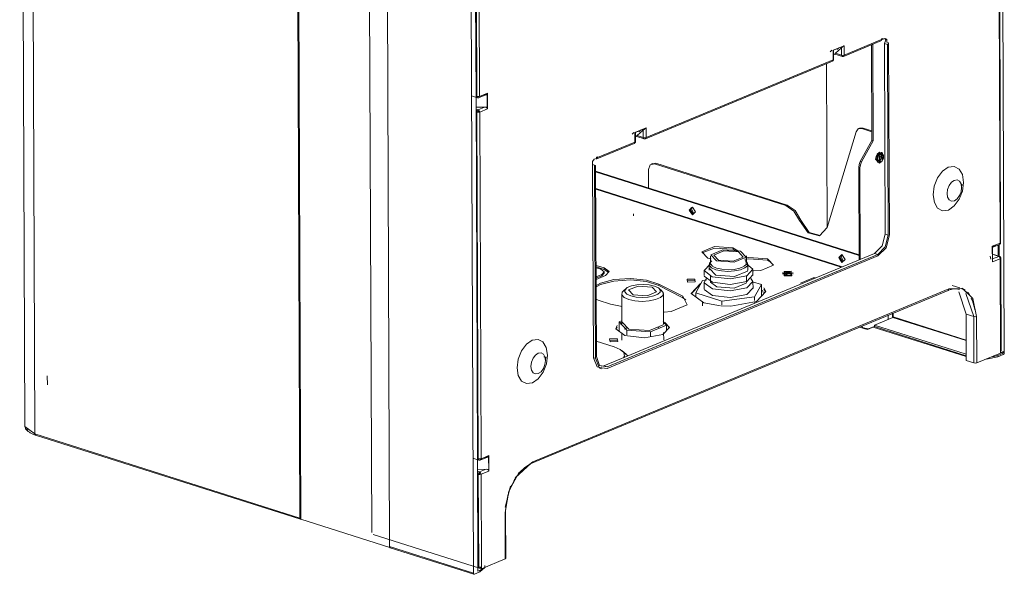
# Model space of a CAD drawing. Header units: millimetres. Extents: x 37142 to 74566, y 2709 to 34045.
# Tile 16 of 58: x 39172 to 39665, y 12443 to 12721. Entities that reach past the tile are written whole.
import ezdxf

# ---------------------------------------------------------------- set-up
doc = ezdxf.new("R2010")
doc.units = ezdxf.units.MM
doc.layers.add('G-XREF-____-OTLN', color=8, linetype='Continuous', lineweight=9)
doc.layers.add('M-EQPM-____-OTLN', color=50, linetype='Continuous', lineweight=20)

# ---------------------------------------------------------------- blocks, each defined once
blk = doc.blocks.new('City Class FR - City Class F_iam-V17-3D Вент Left')
at = {"layer": 'G-XREF-____-OTLN'}
for p, q in [((39662.4, 13202.31), (39664.99, 12554.32)), ((39171.62, 13168.13), (39174.21, 12517.62)), ((39176.69, 13164.06), (39179.28, 12513.55)), ((39311.97, 12471.38), (39309.37, 13121.89)), ((39312.5, 12470.85), (39309.9, 13122.85)), ((39345.47, 13110.51), (39348.05, 12464.1)), ((39356.95, 12457.08), (39354.35, 13107.59)), ((39398.93, 12443.74), (39396.33, 13094.25)), ((39400.29, 12682.82), (39399.57, 12864.31)), ((39400.67, 12682.75), (39399.97, 12856.56)), ((39401.38, 12856.59), (39402.08, 12682.79)), ((39663.16, 12609.33), (39662.47, 12783.49)), ((39662.91, 12609.27), (39662.22, 12783.07)), ((39584.4, 12702.8), (39603.13, 12710.59)), ((39584.77, 12703.49), (39603.5, 12711.27)), ((39603.23, 12710.64), (39603.49, 12711.09)), ((39603.5, 12711.65), (39604.03, 12711.87)), ((39604.27, 12711.85), (39603.5, 12711.53)), ((39603.5, 12711.27), (39603.5, 12711.65)), ((39604.03, 12711.87), (39604.03, 12711.31)), ((39604.03, 12711.31), (39605.16, 12711.77)), ((39605.28, 12613.74), (39604.9, 12709.29)), ((39604.9, 12709.29), (39606.47, 12708.79)), ((39607.02, 12709.66), (39606.05, 12709.97)), ((39607.02, 12709.66), (39607.41, 12613.47)), ((39578.56, 12705.94), (39577.73, 12705.17)), ((39579.19, 12705.91), (39584.75, 12708.22)), ((39579.21, 12701.18), (39579.19, 12705.91)), ((39579.37, 12705.89), (39584.48, 12708.01)), ((39579.46, 12701.42), (39579.44, 12705.83)), ((39580.36, 12704.4), (39580.05, 12704.06)), ((39583.34, 12707.18), (39580.36, 12704.4)), ((39583.36, 12703.45), (39580.36, 12704.4)), ((39582.05, 12707.1), (39581.15, 12706.27)), ((39583.34, 12707.18), (39583.36, 12703.45)), ((39584.75, 12708.22), (39584.77, 12703.49)), ((39598.64, 12660.76), (39598.45, 12708.66)), ((39599.04, 12708.9), (39599.24, 12660.57)), ((39606.47, 12708.79), (39606.85, 12613.24)), ((39485.13, 12661.54), (39578.84, 12700.49)), ((39485.49, 12662.23), (39579.21, 12701.18)), ((39580.21, 12704), (39579.2, 12703.58)), ((39579.2, 12703.55), (39580.14, 12703.94)), ((39580.1, 12703.93), (39579.2, 12703.56)), ((39579.21, 12701.18), (39579.46, 12701.42)), ((39580.06, 12703.94), (39583.84, 12702.73)), ((39580.06, 12703.94), (39580.1, 12703.93)), ((39580.14, 12703.94), (39580.1, 12703.93)), ((39575.9, 12699.3), (39576.23, 12617.03)), ((39397.97, 12683.04), (39401.03, 12682.07)), ((39401.02, 12501.19), (39400.29, 12682.68)), ((39401.6, 12682.06), (39405.27, 12683.58)), ((39402.08, 12682.79), (39406.02, 12684.43)), ((39403.95, 12683.18), (39404.55, 12683.43)), ((39404.76, 12683.54), (39405.37, 12683.6)), ((39405.88, 12684.09), (39405.91, 12676.89)), ((39406.02, 12684.43), (39406.05, 12676.6)), ((39404.58, 12677.47), (39400.31, 12677.36)), ((39401.36, 12676.13), (39400.32, 12676.46)), ((39401.39, 12501.12), (39400.7, 12674.93)), ((39404.58, 12677.47), (39401.36, 12676.13)), ((39406.05, 12676.6), (39402.11, 12674.96)), ((39402.11, 12674.96), (39402.8, 12501.16)), ((39479.91, 12664.65), (39485.47, 12666.96)), ((39480.09, 12664.62), (39485.21, 12666.75)), ((39484.07, 12665.91), (39481.08, 12663.14)), ((39481.87, 12665), (39482.77, 12665.84)), ((39484.07, 12665.91), (39484.08, 12662.19)), ((39485.47, 12666.96), (39485.49, 12662.23)), ((39576.21, 12617.03), (39590.7, 12665.06)), ((39592.67, 12666.91), (39592.01, 12666.63)), ((39594.19, 12666.94), (39592.45, 12666.8)), ((39593.53, 12666.66), (39594.19, 12666.94)), ((39598.62, 12665.05), (39593.53, 12666.66)), ((39594.19, 12666.94), (39598.62, 12665.53)), ((39461.2, 12652.13), (39479.93, 12659.91)), ((39479.28, 12664.68), (39478.46, 12663.91)), ((39479.93, 12659.91), (39479.72, 12659.33)), ((39479.93, 12659.91), (39479.91, 12664.65)), ((39479.92, 12662.32), (39480.93, 12662.74)), ((39479.92, 12662.29), (39480.86, 12662.68)), ((39480.82, 12662.67), (39479.92, 12662.3)), ((39479.93, 12659.91), (39480.18, 12660.16)), ((39480.18, 12660.16), (39480.17, 12664.57)), ((39481.08, 12663.14), (39480.77, 12662.79)), ((39480.78, 12662.67), (39484.56, 12661.47)), ((39480.78, 12662.67), (39480.82, 12662.67)), ((39480.86, 12662.68), (39480.82, 12662.67)), ((39484.08, 12662.19), (39481.08, 12663.14)), ((39592.83, 12650.1), (39598.64, 12660.76)), ((39599.24, 12660.57), (39593.43, 12649.91)), ((39599.24, 12660.57), (39598.64, 12660.76)), ((39460.84, 12651.44), (39479.57, 12659.23)), ((39479.55, 12659.22), (39479.53, 12659.22)), ((39459.55, 12651.26), (39460.67, 12651.72)), ((39460.84, 12651.44), (39460.46, 12651.44)), ((39460.67, 12652.28), (39461.2, 12652.5)), ((39460.67, 12651.72), (39460.67, 12652.28)), ((39461.19, 12651.95), (39460.93, 12651.5)), ((39461.2, 12652.5), (39461.2, 12652.13)), ((39593.43, 12649.91), (39592.83, 12650.1)), ((39601.27, 12652.71), (39601.04, 12651.6)), ((39602.37, 12654.87), (39601.08, 12653.65)), ((39601.72, 12652.08), (39601.66, 12651.56)), ((39602.43, 12652.9), (39601.79, 12654.01)), ((39602.05, 12649.63), (39602.97, 12650.51)), ((39602.27, 12650.37), (39602.27, 12650.37)), ((39602.44, 12649.29), (39602.43, 12652.9)), ((39603.07, 12652.69), (39602.43, 12652.9)), ((39603.18, 12651.1), (39603.18, 12652.54)), ((39603.77, 12653.09), (39603.23, 12654.77)), ((39603.36, 12651.21), (39603.77, 12653.09)), ((39603.71, 12652.41), (39603.65, 12651.89)), ((39603.78, 12650.83), (39604.27, 12652.72)), ((39604.37, 12652.9), (39603.79, 12650.69)), ((39604.19, 12653.6), (39603.95, 12653.98)), ((39459.08, 12551.79), (39458.7, 12648.67)), ((39458.7, 12648.67), (39459.67, 12648.36)), ((39460.06, 12551.48), (39459.67, 12648.36)), ((39460.58, 12552.45), (39460.2, 12648)), ((39460.21, 12645.31), (39592.24, 12603.35)), ((39486.66, 12646.21), (39486.7, 12636.89)), ((39488.79, 12649.23), (39488.13, 12648.95)), ((39490.31, 12649.26), (39488.19, 12648.84)), ((39489.65, 12648.98), (39490.31, 12649.26)), ((39555.54, 12628.04), (39489.65, 12648.98)), ((39556.2, 12628.32), (39490.31, 12649.26)), ((39592.06, 12647.15), (39592.66, 12646.96)), ((39592.06, 12647.15), (39592.25, 12600.86)), ((39592.84, 12601.11), (39592.66, 12646.96)), ((39603.28, 12649.97), (39602.4, 12649.29)), ((39602.56, 12649.63), (39602.98, 12649.79)), ((39460.22, 12644.92), (39592.24, 12602.96)), ((39583.69, 12597.31), (39460.25, 12636.54)), ((39583.31, 12597.15), (39460.25, 12636.26)), ((39643.52, 12636.85), (39643.76, 12638.86)), ((39507.63, 12626.06), (39508.27, 12627.12)), ((39507.63, 12626.06), (39509.04, 12623.67)), ((39507.63, 12626.06), (39509.1, 12623.64)), ((39508.82, 12627.26), (39508.29, 12626.33)), ((39509.49, 12624.05), (39508.29, 12626.33)), ((39555.54, 12628.04), (39556.2, 12628.32)), ((39479.12, 12623.86), (39479.12, 12622.93)), ((39562.34, 12620.53), (39563, 12620.8)), ((39606.85, 12613.24), (39605.28, 12613.74)), ((39529.04, 12606.87), (39531.54, 12605.33)), ((39529.64, 12606.22), (39529.04, 12606.41)), ((39530.41, 12605.41), (39529.04, 12606.13)), ((39658.97, 12607.63), (39662.91, 12609.27)), ((39658.97, 12607.25), (39660.73, 12607.98)), ((39659, 12599.81), (39658.97, 12607.63)), ((39658.98, 12607.1), (39662.54, 12608.58)), ((39659.05, 12600.15), (39659.02, 12607.39)), ((39659.05, 12600.17), (39659.02, 12607.37)), ((39661.87, 12603.2), (39661.85, 12608.38)), ((39662.48, 12602.37), (39662.45, 12608.59)), ((39662.69, 12608.68), (39662.91, 12609.27)), ((39662.91, 12609.27), (39663.16, 12609.35)), ((39464.33, 12547.7), (39600.01, 12604.09)), ((39601.59, 12603.59), (39465.91, 12547.2)), ((39601.59, 12602.81), (39465.91, 12546.42)), ((39518.11, 12601.33), (39516.46, 12601.64)), ((39517.76, 12602.73), (39517.78, 12599.15)), ((39535.78, 12599.22), (39535.76, 12602.8)), ((39582.59, 12602.23), (39583.23, 12603.3)), ((39582.59, 12602.23), (39584, 12599.84)), ((39582.59, 12602.23), (39584.07, 12599.82)), ((39583.79, 12603.44), (39583.26, 12602.51)), ((39584.46, 12600.23), (39583.26, 12602.51)), ((39601.59, 12603.59), (39600.01, 12604.09)), ((39657.94, 12602.71), (39658.18, 12601.27)), ((39662.49, 12602.63), (39658.99, 12603.75)), ((39658.99, 12603.63), (39662.19, 12602.61)), ((39662.19, 12602.61), (39659, 12601.29)), ((39662.94, 12601.44), (39659, 12599.81)), ((39659.02, 12600.81), (39659.05, 12600.17)), ((39662.94, 12601.44), (39663.17, 12601.89)), ((39663.13, 12555.06), (39662.94, 12601.44)), ((39663.38, 12555.3), (39663.19, 12601.86)), ((39460.4, 12598.1), (39464.48, 12596.81)), ((39464.48, 12596.06), (39460.41, 12597.36)), ((39462.82, 12596.12), (39460.41, 12596.89)), ((39464.48, 12596.06), (39464.48, 12596.81)), ((39466.89, 12594.51), (39464.48, 12596.06)), ((39517.13, 12598.54), (39517.14, 12595.74)), ((39517.33, 12596.45), (39520.4, 12593.13)), ((39518.49, 12600.43), (39517.89, 12599.91)), ((39518.87, 12597.59), (39520.82, 12596.71)), ((39535.66, 12599.98), (39535.06, 12600.49)), ((39536.44, 12595.82), (39536.43, 12598.62)), ((39539.05, 12593.04), (39539.04, 12595.83)), ((39548, 12599.71), (39546.28, 12600.65)), ((39460.43, 12592.37), (39463.26, 12593.55)), ((39465.14, 12592.96), (39460.43, 12591)), ((39463.26, 12592.81), (39460.43, 12591.63)), ((39464.51, 12594.13), (39463.26, 12592.81)), ((39463.26, 12592.81), (39463.26, 12593.55)), ((39464.52, 12594.02), (39464.51, 12594.76)), ((39514.54, 12595.73), (39514.55, 12592.94)), ((39514.57, 12592.67), (39518.69, 12589.62)), ((39517.8, 12592.95), (39517.81, 12589.69)), ((39535.81, 12589.76), (39535.8, 12593.02)), ((39553.98, 12594.46), (39553.98, 12593.71)), ((39555.39, 12593.27), (39556.28, 12593.13)), ((39558.27, 12594.28), (39555.67, 12594.47)), ((39558.14, 12594.41), (39556.6, 12594.63)), ((39558.13, 12593.73), (39557.57, 12594.18)), ((39558.98, 12593.73), (39558.98, 12594.48)), ((39428.66, 12499.59), (39637.15, 12586.24)), ((39475.47, 12586.5), (39474.1, 12585.31)), ((39491.89, 12588.71), (39503.96, 12582.63)), ((39491.89, 12587.97), (39491.89, 12588.71)), ((39503.96, 12581.89), (39491.89, 12587.97)), ((39493.38, 12585.39), (39492, 12586.57)), ((39509.92, 12590.48), (39506.1, 12590.4)), ((39512.06, 12587.91), (39508.12, 12583.88)), ((39510.41, 12584.31), (39513.84, 12590.5)), ((39513.84, 12590.5), (39515.85, 12590.75)), ((39514.56, 12589.68), (39514.58, 12586.33)), ((39514.6, 12586.06), (39518.72, 12583.01)), ((39517.81, 12589.69), (39520.86, 12587.25)), ((39538.84, 12589.84), (39543.25, 12588.44)), ((39539.08, 12586.42), (39539.06, 12589.78)), ((39543.25, 12588.44), (39539.81, 12582.25)), ((39543.25, 12588.44), (39543.27, 12582.58)), ((39544.5, 12586.12), (39545.47, 12584.61)), ((39642.77, 12586.74), (39638.88, 12587.98)), ((39644.79, 12585.78), (39643.39, 12586.52)), ((39645.35, 12585.65), (39643.75, 12586.6)), ((39428.3, 12498.91), (39636.78, 12585.56)), ((39473.27, 12583.82), (39473.33, 12568.92)), ((39494.28, 12569), (39494.22, 12583.91)), ((39503.96, 12581.89), (39503.96, 12582.63)), ((39505.39, 12580.75), (39503.96, 12581.89)), ((39523.39, 12580.19), (39510.41, 12584.31)), ((39510.41, 12584.31), (39510.41, 12582.45)), ((39539.81, 12582.25), (39523.39, 12580.19)), ((39539.81, 12582.25), (39539.82, 12580.39)), ((39543.26, 12585.73), (39543.92, 12585.52)), ((39545.01, 12584.43), (39543.26, 12584.99)), ((39642.27, 12584.82), (39645.81, 12573.66)), ((39645.78, 12583.98), (39649.71, 12572.42)), ((39647.14, 12583.53), (39646.05, 12584.77)), ((39647.52, 12583.45), (39646.7, 12584.43)), ((39648.82, 12580.55), (39648.36, 12581.56)), ((39650.32, 12575.54), (39648.91, 12581.04)), ((39473.45, 12577.54), (39467.7, 12578.66)), ((39513.7, 12579.8), (39513.71, 12577.81)), ((39514.42, 12579.35), (39522.79, 12577.84)), ((39523.39, 12580.19), (39523.4, 12578.32)), ((39540.01, 12579.15), (39540, 12579.91)), ((39599.89, 12568.17), (39609.15, 12572.03)), ((39606.8, 12571.06), (39606.79, 12573.13)), ((39609, 12572.26), (39609, 12574.04)), ((39609.15, 12572.03), (39645.87, 12560.36)), ((39609.28, 12574.16), (39609.28, 12572.27)), ((39609.28, 12572.27), (39645.87, 12560.64)), ((39649.71, 12572.42), (39645.81, 12573.66)), ((39645.81, 12573.66), (39645.91, 12550.38)), ((39649.71, 12572.42), (39649.8, 12549.14)), ((39651.12, 12572.46), (39651.22, 12549.17)), ((39470.92, 12567.15), (39470.37, 12566.09)), ((39473.53, 12570.46), (39471.92, 12569.79)), ((39471.94, 12565.14), (39471.92, 12569.79)), ((39471.92, 12569.79), (39475.78, 12565.63)), ((39472.19, 12569.04), (39473.42, 12569.73)), ((39473.7, 12569.1), (39472.72, 12568.63)), ((39473.54, 12569.68), (39476.87, 12566.08)), ((39475.6, 12566.64), (39474.64, 12566.11)), ((39475.04, 12566.43), (39476.13, 12566.88)), ((39487.66, 12564.79), (39495.69, 12568.13)), ((39492.29, 12566.58), (39491.24, 12567.02)), ((39495.69, 12568.13), (39494.07, 12569.88)), ((39494.61, 12568.87), (39496.01, 12568.04)), ((39495.7, 12565.8), (39495.69, 12568.13)), ((39496.55, 12567.56), (39497.2, 12566.59)), ((39596.37, 12565.94), (39592.47, 12567.18)), ((39595.86, 12566.4), (39593.55, 12566.98)), ((39594.52, 12566.38), (39595.12, 12566.19)), ((39599.89, 12567.4), (39596.37, 12565.94)), ((39596.96, 12566.32), (39599.74, 12567.48)), ((39645.9, 12552.37), (39599.32, 12567.17)), ((39599.89, 12567.43), (39599.89, 12568.17)), ((39645.89, 12553.55), (39599.89, 12568.17)), ((39645.9, 12552.81), (39599.89, 12567.43)), ((39473.35, 12564.26), (39473.36, 12560.65)), ((39475.79, 12563.3), (39475.78, 12565.63)), ((39475.78, 12565.63), (39487.66, 12564.79)), ((39487.66, 12564.79), (39487.67, 12562.46)), ((39494.32, 12560.74), (39494.3, 12564.35)), ((39460.53, 12560.12), (39469.55, 12557.26)), ((39471.08, 12560.59), (39467.26, 12560.51)), ((39434.8, 12552.1), (39434.19, 12552.23)), ((39435.29, 12552.25), (39435.14, 12550.77)), ((39460.06, 12551.48), (39459.08, 12551.79)), ((39475.49, 12553.57), (39473.45, 12555.3)), ((39474.47, 12554.3), (39476.33, 12552.67)), ((39651.22, 12549.17), (39663.13, 12554.13)), ((39661.68, 12552.2), (39656.07, 12551.02)), ((39659.27, 12552.26), (39661.68, 12552.95)), ((39661.68, 12552.95), (39664.39, 12554.08)), ((39664.46, 12553.36), (39661.68, 12552.2)), ((39661.68, 12552.95), (39661.68, 12552.2)), ((39663.13, 12555.06), (39663.37, 12555.32)), ((39663.13, 12554.13), (39663.13, 12555.06)), ((39664.46, 12554.85), (39663.13, 12554.3)), ((39664.44, 12554.12), (39663.46, 12554.44)), ((39663.46, 12554.44), (39664.44, 12554.12)), ((39664.19, 12554.58), (39664.99, 12554.32)), ((39664.46, 12554.2), (39664.46, 12554.85)), ((39462.23, 12546.54), (39463.2, 12546.23)), ((39463.06, 12547.47), (39464.33, 12547.7)), ((39465.91, 12547.2), (39464.33, 12547.7)), ((39649.8, 12549.14), (39645.91, 12550.38)), ((39185.45, 12542.78), (39185.47, 12538.2)), ((39175.04, 12516.56), (39175.67, 12515.33)), ((39179.28, 12513.55), (39311.97, 12471.38)), ((39179.57, 12513.01), (39312.26, 12470.84)), ((39402.8, 12501.16), (39406.74, 12502.8)), ((39406.61, 12502.46), (39406.63, 12495.26)), ((39406.74, 12502.8), (39406.77, 12494.97)), ((39398.7, 12501.42), (39401.75, 12500.44)), ((39401.23, 12447.03), (39401.02, 12501.06)), ((39402.32, 12500.43), (39406, 12501.95)), ((39404.67, 12501.55), (39405.28, 12501.81)), ((39405.48, 12501.92), (39406.1, 12501.97)), ((39419.81, 12491.6), (39427.92, 12498.9)), ((39405.3, 12495.84), (39401.04, 12495.73)), ((39402.08, 12494.5), (39401.04, 12494.83)), ((39401.61, 12446.91), (39401.42, 12493.3)), ((39405.3, 12495.84), (39402.08, 12494.5)), ((39406.77, 12494.97), (39402.83, 12493.34)), ((39402.83, 12493.34), (39403.02, 12446.95)), ((39414.83, 12476.83), (39417.49, 12487.36)), ((39415.09, 12474.52), (39414.84, 12474.26)), ((39414.94, 12450.97), (39414.84, 12474.26)), ((39415.19, 12451.21), (39415.09, 12474.5)), ((39357.08, 12456.68), (39312.5, 12470.85)), ((39348.74, 12463.15), (39401.97, 12446.24)), ((39398.93, 12443.74), (39356.95, 12457.08)), ((39357.23, 12456.54), (39399.21, 12443.2)), ((39403.02, 12446.02), (39414.94, 12450.97)), ((39414.94, 12450.97), (39415.18, 12451.23)), ((39402.24, 12444.37), (39399.46, 12443.22)), ((39401.24, 12444.7), (39401.23, 12446.85)), ((39401.24, 12444.7), (39402.23, 12445.12)), ((39402.23, 12445.12), (39403.86, 12446.13)), ((39402.24, 12444.37), (39402.23, 12445.12)), ((39404.73, 12446.67), (39402.24, 12444.37)), ((39402.27, 12446.26), (39403.02, 12446.57)), ((39402.42, 12446.21), (39402.42, 12446.84)), ((39403.02, 12446.46), (39402.42, 12446.21)), ((39403.02, 12446.02), (39402.42, 12446.21)), ((39403.02, 12446.95), (39403.02, 12446.02)), ((39404.74, 12446.79), (39404.74, 12447.54))]:
    blk.add_line(p, q, dxfattribs=at)
for points in [[(39603.49, 12711.09, 0), (39603.5, 12711.18, 0), (39603.5, 12711.27, 0)], [(39604.9, 12709.29, 0), (39605.57, 12711.18, 0), (39605.15, 12711.79, 0)], [(39605.16, 12711.77, 0), (39606.05, 12711.42, 0), (39606.05, 12709.97, 0)], [(39606.47, 12708.79, 0), (39606.79, 12709.17, 0), (39607.02, 12709.66, 0)], [(39579.11, 12705.42, 0), (39579.42, 12705.77, 0), (39579.37, 12705.89, 0)], [(39579.19, 12705.91, 0), (39579.29, 12705.89, 0), (39579.37, 12705.89, 0)], [(39584.48, 12708.01, 0), (39583.89, 12707.63, 0), (39583.34, 12707.18, 0)], [(39584.48, 12708.01, 0), (39584.63, 12708.11, 0), (39584.75, 12708.22, 0)], [(39578.81, 12700.48, 0), (39578.85, 12700.49, 0), (39578.89, 12700.51, 0), (39578.93, 12700.53, 0), (39578.96, 12700.55, 0), (39579, 12700.57, 0), (39579.03, 12700.6, 0), (39579.07, 12700.62, 0), (39579.1, 12700.65, 0), (39579.13, 12700.67, 0), (39579.16, 12700.7, 0), (39579.19, 12700.73, 0), (39579.22, 12700.76, 0), (39579.24, 12700.79, 0), (39579.27, 12700.83, 0), (39579.29, 12700.86, 0), (39579.31, 12700.89, 0), (39579.33, 12700.93, 0), (39579.35, 12700.96, 0), (39579.37, 12701, 0), (39579.38, 12701.03, 0), (39579.4, 12701.07, 0), (39579.41, 12701.11, 0), (39579.42, 12701.14, 0), (39579.43, 12701.18, 0), (39579.44, 12701.22, 0), (39579.45, 12701.26, 0), (39579.45, 12701.29, 0), (39579.46, 12701.33, 0), (39579.46, 12701.37, 0), (39579.46, 12701.41, 0), (39579.46, 12701.41, 0)], [(39579.21, 12701.18, 0), (39578.99, 12700.59, 0), (39578.81, 12700.48, 0)], [(39579.46, 12701.42, 0), (39579.46, 12701.44, 0), (39579.12, 12701.69, 0)], [(39583.36, 12703.45, 0), (39584.08, 12703.36, 0), (39584.77, 12703.49, 0)], [(39584.02, 12702.79, 0), (39583.7, 12702.83, 0), (39583.36, 12703.45, 0)], [(39584.43, 12702.82, 0), (39584.33, 12702.78, 0), (39584.23, 12702.75, 0), (39584.12, 12702.73, 0), (39584.02, 12702.73, 0), (39583.93, 12702.73, 0), (39583.89, 12702.73, 0)], [(39584.02, 12702.79, 0), (39584.55, 12702.9, 0), (39584.77, 12703.49, 0)], [(39400.67, 12682.75, 0), (39401.39, 12682.66, 0), (39402.08, 12682.79, 0)], [(39401.33, 12682.09, 0), (39400.86, 12682.17, 0), (39400.67, 12682.75, 0)], [(39400.99, 12682.08, 0), (39401.08, 12682.06, 0), (39401.16, 12682.04, 0), (39401.24, 12682.03, 0), (39401.32, 12682.03, 0), (39401.4, 12682.03, 0), (39401.48, 12682.04, 0), (39401.52, 12682.04, 0)], [(39402.08, 12682.79, 0), (39401.73, 12682.15, 0), (39401.33, 12682.09, 0)], [(39404.55, 12683.43, 0), (39405.37, 12683.63, 0), (39405.88, 12684.09, 0)], [(39406.02, 12684.43, 0), (39405.96, 12684.25, 0), (39405.88, 12684.09, 0)], [(39400.7, 12674.93, 0), (39400.89, 12675.67, 0), (39401.36, 12676.13, 0)], [(39400.7, 12674.93, 0), (39401.42, 12674.84, 0), (39402.11, 12674.96, 0)], [(39401.36, 12675.39, 0), (39401.27, 12675.3, 0), (39401.23, 12675.15, 0)], [(39401.51, 12675.15, 0), (39401.37, 12675.13, 0), (39401.23, 12675.15, 0)], [(39401.36, 12676.13, 0), (39401.76, 12675.64, 0), (39402.11, 12674.96, 0)], [(39401.51, 12675.15, 0), (39401.44, 12675.29, 0), (39401.36, 12675.39, 0)], [(39405.91, 12676.89, 0), (39405.39, 12677.32, 0), (39404.58, 12677.47, 0)], [(39405.91, 12676.89, 0), (39405.99, 12676.74, 0), (39406.05, 12676.6, 0)], [(39485.21, 12666.75, 0), (39484.62, 12666.36, 0), (39484.07, 12665.91, 0)], [(39485.21, 12666.75, 0), (39485.35, 12666.85, 0), (39485.47, 12666.96, 0)], [(39590.7, 12665.06, 0), (39591.79, 12666.53, 0), (39593.53, 12666.66, 0)], [(39479.53, 12659.22, 0), (39479.57, 12659.23, 0), (39479.61, 12659.25, 0), (39479.65, 12659.27, 0), (39479.69, 12659.29, 0), (39479.72, 12659.31, 0), (39479.76, 12659.33, 0), (39479.79, 12659.36, 0), (39479.82, 12659.38, 0), (39479.85, 12659.41, 0), (39479.88, 12659.44, 0), (39479.91, 12659.47, 0), (39479.94, 12659.5, 0), (39479.97, 12659.53, 0), (39479.99, 12659.56, 0), (39480.01, 12659.6, 0), (39480.04, 12659.63, 0), (39480.06, 12659.66, 0), (39480.07, 12659.7, 0), (39480.09, 12659.74, 0), (39480.11, 12659.77, 0), (39480.12, 12659.81, 0), (39480.13, 12659.84, 0), (39480.15, 12659.88, 0), (39480.16, 12659.92, 0), (39480.16, 12659.96, 0), (39480.17, 12659.99, 0), (39480.18, 12660.03, 0), (39480.18, 12660.07, 0), (39480.18, 12660.11, 0), (39480.18, 12660.14, 0), (39480.18, 12660.15, 0)], [(39479.83, 12664.15, 0), (39480.14, 12664.5, 0), (39480.09, 12664.62, 0)], [(39480.18, 12660.16, 0), (39480.18, 12660.18, 0), (39479.84, 12660.43, 0)], [(39479.91, 12664.65, 0), (39480.02, 12664.63, 0), (39480.09, 12664.62, 0)], [(39484.08, 12662.19, 0), (39484.8, 12662.1, 0), (39485.49, 12662.23, 0)], [(39484.75, 12661.53, 0), (39484.42, 12661.56, 0), (39484.08, 12662.19, 0)], [(39485.16, 12661.55, 0), (39485.05, 12661.51, 0), (39484.95, 12661.49, 0), (39484.85, 12661.47, 0), (39484.74, 12661.46, 0), (39484.65, 12661.47, 0), (39484.61, 12661.47, 0)], [(39484.75, 12661.53, 0), (39485.28, 12661.64, 0), (39485.49, 12662.23, 0)], [(39458.7, 12648.67, 0), (39458.65, 12650.13, 0), (39459.55, 12651.26, 0)], [(39461.2, 12652.13, 0), (39461.2, 12652.04, 0), (39461.19, 12651.95, 0)], [(39592.83, 12650.1, 0), (39592.26, 12648.66, 0), (39592.06, 12647.15, 0)], [(39600.93, 12653.38, 0), (39600.4, 12651.25, 0), (39602.4, 12649.29, 0)], [(39600.88, 12651.31, 0), (39601.37, 12653.21, 0), (39602.56, 12654.4, 0)], [(39600.88, 12651.31, 0), (39601.38, 12649.83, 0), (39602.58, 12649.63, 0)], [(39601.04, 12651.6, 0), (39601.4, 12650.52, 0), (39602.28, 12650.37, 0)], [(39604.47, 12652.5, 0), (39604.38, 12653.18, 0), (39604.12, 12653.7, 0), (39603.72, 12654.01, 0), (39603.23, 12654.05, 0), (39602.72, 12653.84, 0), (39602.24, 12653.39, 0), (39601.84, 12652.76, 0), (39601.59, 12652.02, 0), (39601.5, 12651.27, 0)], [(39604.47, 12652.5, 0), (39604.38, 12651.75, 0), (39604.13, 12651.02, 0), (39603.74, 12650.39, 0), (39603.25, 12649.94, 0), (39602.74, 12649.72, 0), (39602.25, 12649.77, 0), (39601.85, 12650.07, 0), (39601.59, 12650.59, 0), (39601.5, 12651.27, 0)], [(39602.87, 12650.64, 0), (39602.51, 12650.49, 0), (39602.18, 12650.52, 0), (39601.9, 12650.73, 0), (39601.72, 12651.09, 0), (39601.66, 12651.56, 0)], [(39603.71, 12652.41, 0), (39603.65, 12652.88, 0), (39603.47, 12653.24, 0), (39603.19, 12653.45, 0), (39602.86, 12653.48, 0), (39602.5, 12653.33, 0), (39602.17, 12653.02, 0)], [(39602.27, 12653.85, 0), (39603.14, 12653.71, 0), (39603.51, 12652.63, 0)], [(39603.28, 12653.54, 0), (39603.29, 12653.52, 0), (39603.3, 12653.5, 0), (39603.32, 12653.47, 0), (39603.33, 12653.43, 0), (39603.35, 12653.4, 0), (39603.36, 12653.35, 0), (39603.37, 12653.31, 0), (39603.39, 12653.26, 0), (39603.4, 12653.2, 0), (39603.41, 12653.15, 0), (39603.42, 12653.09, 0), (39603.43, 12653.02, 0), (39603.43, 12652.96, 0), (39603.44, 12652.89, 0), (39603.44, 12652.81, 0), (39603.44, 12652.74, 0), (39603.44, 12652.66, 0), (39603.44, 12652.58, 0), (39603.43, 12652.5, 0), (39603.42, 12652.42, 0), (39603.41, 12652.34, 0), (39603.4, 12652.26, 0), (39603.38, 12652.17, 0), (39603.36, 12652.09, 0), (39603.34, 12652, 0), (39603.32, 12651.92, 0), (39603.3, 12651.84, 0), (39603.27, 12651.75, 0), (39603.24, 12651.67, 0), (39603.21, 12651.59, 0), (39603.18, 12651.51, 0), (39603.14, 12651.43, 0), (39603.11, 12651.35, 0), (39603.07, 12651.27, 0), (39603.03, 12651.2, 0), (39602.99, 12651.13, 0), (39602.95, 12651.06, 0), (39602.91, 12650.99, 0), (39602.87, 12650.93, 0), (39602.82, 12650.87, 0), (39602.78, 12650.81, 0), (39602.74, 12650.76, 0), (39602.69, 12650.71, 0), (39602.65, 12650.66, 0), (39602.61, 12650.61, 0), (39602.56, 12650.57, 0), (39602.52, 12650.54, 0), (39602.48, 12650.5, 0), (39602.45, 12650.47, 0), (39602.41, 12650.45, 0), (39602.38, 12650.43, 0), (39602.34, 12650.41, 0), (39602.32, 12650.39, 0), (39602.29, 12650.38, 0), (39602.27, 12650.37, 0)], [(39603.51, 12652.63, 0), (39603.15, 12651.25, 0), (39602.28, 12650.37, 0)], [(39602.37, 12654.87, 0), (39603.78, 12654.63, 0), (39604.37, 12652.9, 0)], [(39602.56, 12654.4, 0), (39603.76, 12654.2, 0), (39604.27, 12652.72, 0)], [(39459.67, 12648.36, 0), (39459.9, 12648.1, 0), (39460.2, 12648, 0)], [(39489.65, 12648.98, 0), (39487.53, 12648.56, 0), (39486.66, 12646.21, 0)], [(39592.66, 12646.96, 0), (39592.86, 12648.47, 0), (39593.43, 12649.91, 0)], [(39644.56, 12639.7, 0), (39643.96, 12643.56, 0), (39642.3, 12646.35, 0), (39639.82, 12647.65, 0), (39636.91, 12647.25, 0), (39634, 12645.23, 0), (39631.54, 12641.89, 0), (39629.9, 12637.73, 0), (39629.33, 12633.38, 0)], [(39636.3, 12634.08, 0), (39636.57, 12636.15, 0), (39637.36, 12638.14, 0), (39638.53, 12639.74, 0), (39639.92, 12640.71, 0), (39641.32, 12640.9, 0), (39642.5, 12640.28, 0), (39643.3, 12638.95, 0), (39643.58, 12637.1, 0)], [(39644.56, 12639.7, 0), (39643.99, 12635.35, 0), (39642.35, 12631.19, 0), (39639.89, 12627.85, 0), (39636.98, 12625.83, 0), (39634.07, 12625.43, 0), (39631.59, 12626.73, 0), (39629.93, 12629.52, 0), (39629.33, 12633.38, 0)], [(39636.3, 12634.08, 0), (39636.59, 12632.22, 0), (39637.39, 12630.89, 0), (39638.57, 12630.28, 0), (39639.97, 12630.47, 0), (39641.36, 12631.44, 0), (39642.53, 12633.04, 0), (39643.31, 12635.02, 0), (39643.58, 12637.1, 0)], [(39510.25, 12624.84, 0), (39508.67, 12627.29, 0), (39507.1, 12625.84, 0)], [(39510.25, 12624.84, 0), (39508.68, 12623.38, 0), (39507.1, 12625.84, 0)], [(39562.34, 12620.53, 0), (39559.56, 12625.31, 0), (39555.54, 12628.04, 0)], [(39556.2, 12628.32, 0), (39560.22, 12625.59, 0), (39563, 12620.8, 0)], [(39576.21, 12617.03, 0), (39572.39, 12612.9, 0), (39566.63, 12614.36, 0), (39562.34, 12620.53, 0)], [(39563, 12620.8, 0), (39567.29, 12614.63, 0), (39572.77, 12613.11, 0)], [(39600.01, 12604.09, 0), (39603.75, 12607.83, 0), (39605.28, 12613.74, 0)], [(39607.41, 12613.47, 0), (39605.72, 12606.94, 0), (39601.59, 12602.81, 0)], [(39606.85, 12613.24, 0), (39605.32, 12607.33, 0), (39601.59, 12603.59, 0)], [(39529.04, 12606.87, 0), (39519.73, 12607.52, 0), (39513.44, 12604.91, 0), (39516.46, 12601.64, 0)], [(39513.63, 12604.44, 0), (39519.73, 12606.78, 0), (39529.04, 12606.13, 0)], [(39520.81, 12600.29, 0), (39517.94, 12603.39, 0), (39523.9, 12605.86, 0), (39532.72, 12605.24, 0)], [(39659.02, 12607.37, 0), (39659.01, 12607.5, 0), (39658.97, 12607.63, 0)], [(39663.14, 12609.31, 0), (39663.1, 12609.18, 0), (39663.05, 12609.05, 0), (39662.97, 12608.92, 0), (39662.87, 12608.81, 0), (39662.77, 12608.71, 0), (39662.65, 12608.64, 0), (39662.57, 12608.6, 0)], [(39531.73, 12604.83, 0), (39524.37, 12605.35, 0), (39519.41, 12603.28, 0), (39521.8, 12600.71, 0)], [(39532.72, 12605.24, 0), (39535.58, 12602.15, 0), (39529.63, 12599.67, 0), (39520.81, 12600.29, 0)], [(39521.8, 12600.71, 0), (39529.15, 12600.19, 0), (39534.11, 12602.25, 0), (39531.73, 12604.83, 0)], [(39546.28, 12601.39, 0), (39536.97, 12602.04, 0), (39534.99, 12601.7, 0)], [(39535, 12600.96, 0), (39536.97, 12601.3, 0), (39546.28, 12600.65, 0)], [(39546.28, 12601.39, 0), (39549.3, 12598.12, 0), (39543.01, 12595.51, 0), (39539.39, 12595.39, 0)], [(39585.21, 12601.01, 0), (39583.63, 12603.47, 0), (39582.06, 12602.01, 0)], [(39585.21, 12601.01, 0), (39583.65, 12599.55, 0), (39582.06, 12602.01, 0)], [(39662.94, 12601.44, 0), (39662.72, 12602.17, 0), (39662.19, 12602.61, 0)], [(39663.17, 12601.89, 0), (39663.14, 12601.99, 0), (39663.1, 12602.1, 0), (39663.04, 12602.2, 0), (39662.97, 12602.3, 0), (39662.89, 12602.39, 0), (39662.81, 12602.47, 0), (39662.71, 12602.53, 0), (39662.62, 12602.58, 0), (39662.54, 12602.62, 0), (39662.53, 12602.62, 0)], [(39463.26, 12593.55, 0), (39464.5, 12594.87, 0), (39462.82, 12596.12, 0)], [(39464.48, 12596.81, 0), (39467, 12594.94, 0), (39465.14, 12592.96, 0)], [(39518.68, 12592.41, 0), (39514.56, 12595.46, 0), (39517.61, 12598.7, 0)], [(39520.39, 12595.92, 0), (39518.3, 12596.87, 0), (39517.24, 12598.02, 0), (39517.32, 12599.24, 0), (39517.89, 12599.91, 0)], [(39517.78, 12599.15, 0), (39517.88, 12598.66, 0), (39518.77, 12597.66, 0)], [(39536.05, 12598.73, 0), (39539.02, 12596.1, 0), (39535.97, 12592.86, 0), (39527.55, 12591.34, 0), (39518.68, 12592.41, 0)], [(39520.39, 12595.92, 0), (39523.25, 12595.3, 0), (39526.53, 12595.07, 0), (39529.85, 12595.26, 0), (39532.79, 12595.85, 0), (39535.01, 12596.77, 0), (39536.24, 12597.91, 0), (39536.32, 12599.13, 0), (39535.66, 12599.98, 0)], [(39520.4, 12593.13, 0), (39529.86, 12592.46, 0), (39536.25, 12595.12, 0), (39536.44, 12595.82, 0)], [(39534.46, 12597.5, 0), (39532.39, 12596.64, 0), (39529.64, 12596.09, 0), (39526.55, 12595.91, 0), (39523.49, 12596.12, 0), (39520.82, 12596.71, 0)], [(39535.68, 12599.7, 0), (39535.6, 12598.56, 0), (39534.69, 12597.65, 0)], [(39659, 12599.81, 0), (39659.04, 12599.99, 0), (39659.05, 12600.17, 0)], [(39459.94, 12587.71, 0), (39462.6, 12589.15, 0), (39469.38, 12590.95, 0), (39477.6, 12591.5, 0), (39485.71, 12590.69, 0), (39491.89, 12588.71, 0)], [(39506.27, 12589.71, 0), (39506.03, 12591.12, 0), (39509.91, 12591.23, 0)], [(39506.27, 12589.71, 0), (39510.16, 12589.81, 0), (39509.91, 12591.23, 0)], [(39518.71, 12586.36, 0), (39514.59, 12589.41, 0), (39515.59, 12591.48, 0)], [(39539.03, 12593.31, 0), (39535.98, 12590.07, 0), (39527.56, 12588.54, 0), (39518.69, 12589.62, 0)], [(39538.06, 12591.54, 0), (39539.04, 12590.05, 0), (39536, 12586.81, 0), (39527.57, 12585.28, 0), (39518.71, 12586.36, 0)], [(39555.13, 12594.38, 0), (39554.46, 12594.18, 0), (39554.7, 12592.79, 0)], [(39554.82, 12593.78, 0), (39554.6, 12595.06, 0), (39558.13, 12595.16, 0)], [(39555.14, 12594.49, 0), (39554.61, 12594.32, 0), (39554.83, 12593.03, 0)], [(39554.69, 12593.33, 0), (39554.7, 12593.34, 0), (39554.71, 12593.34, 0), (39554.72, 12593.35, 0), (39554.74, 12593.36, 0), (39554.77, 12593.38, 0), (39554.8, 12593.39, 0), (39554.84, 12593.41, 0), (39554.88, 12593.43, 0), (39554.92, 12593.45, 0), (39554.97, 12593.47, 0), (39555.03, 12593.49, 0)], [(39554.7, 12592.79, 0), (39558.51, 12592.89, 0), (39558.27, 12594.28, 0)], [(39558.13, 12595.16, 0), (39558.35, 12593.87, 0), (39554.82, 12593.78, 0)], [(39558.14, 12594.41, 0), (39558.36, 12593.13, 0), (39554.83, 12593.03, 0)], [(39554.83, 12593.72, 0), (39555.24, 12594.12, 0), (39557.57, 12594.18, 0)], [(39557.57, 12594.92, 0), (39555.24, 12594.86, 0), (39555.39, 12594.01, 0)], [(39555.36, 12593.57, 0), (39555.43, 12593.59, 0), (39555.51, 12593.6, 0), (39555.59, 12593.62, 0), (39555.67, 12593.63, 0), (39555.75, 12593.64, 0), (39555.84, 12593.65, 0), (39555.92, 12593.66, 0), (39556.01, 12593.67, 0), (39556.1, 12593.67, 0)], [(39555.39, 12594.01, 0), (39557.72, 12594.07, 0), (39557.57, 12594.92, 0)], [(39557.79, 12593.54, 0), (39557.86, 12593.52, 0), (39557.92, 12593.5, 0), (39557.93, 12593.5, 0)], [(39558.27, 12593.35, 0), (39558.26, 12593.36, 0), (39558.25, 12593.37, 0), (39558.22, 12593.38, 0), (39558.2, 12593.39, 0), (39558.17, 12593.41, 0), (39558.13, 12593.42, 0), (39558.09, 12593.44, 0), (39558.04, 12593.46, 0), (39557.99, 12593.48, 0), (39557.94, 12593.5, 0), (39557.93, 12593.5, 0)], [(39570.29, 12591.91, 0), (39569.2, 12591.8, 0), (39562.91, 12589.19, 0)], [(39491.89, 12587.97, 0), (39485.71, 12589.95, 0), (39477.6, 12590.76, 0), (39469.38, 12590.2, 0), (39462.6, 12588.41, 0), (39459.94, 12586.96, 0)], [(39477.8, 12582.79, 0), (39475.85, 12583.67, 0), (39474.86, 12584.74, 0), (39474.94, 12585.88, 0), (39476.08, 12586.94, 0), (39478.15, 12587.8, 0), (39480.88, 12588.35, 0), (39483.97, 12588.53, 0), (39487.02, 12588.31, 0), (39489.68, 12587.73, 0)], [(39479.02, 12583.3, 0), (39476.76, 12585.75, 0), (39481.47, 12587.71, 0), (39488.46, 12587.22, 0)], [(39489.68, 12587.73, 0), (39491.63, 12586.85, 0), (39492.62, 12585.78, 0), (39492.54, 12584.64, 0), (39491.4, 12583.58, 0), (39489.34, 12582.73, 0), (39486.6, 12582.17, 0), (39483.51, 12581.99, 0), (39480.46, 12582.21, 0), (39477.8, 12582.79, 0)], [(39479.02, 12583.3, 0), (39486.01, 12582.81, 0), (39490.72, 12584.77, 0), (39488.46, 12587.22, 0)], [(39514.42, 12579.35, 0), (39508.12, 12584.02, 0), (39512.78, 12588.98, 0)], [(39518.72, 12583.01, 0), (39527.59, 12581.93, 0), (39536.01, 12583.46, 0), (39539.05, 12586.69, 0)], [(39520.86, 12587.25, 0), (39529.68, 12586.63, 0), (39535.63, 12589.11, 0), (39535.81, 12589.76, 0)], [(39523.04, 12577.82, 0), (39528, 12577.71, 0), (39540.89, 12580.05, 0), (39545.55, 12585, 0), (39544.5, 12586.86, 0)], [(39642.53, 12585.98, 0), (39642.1, 12586.11, 0), (39641.65, 12586.2, 0), (39641.2, 12586.27, 0), (39640.73, 12586.31, 0), (39640.26, 12586.32, 0), (39639.79, 12586.3, 0), (39639.3, 12586.25, 0), (39638.81, 12586.17, 0), (39638.31, 12586.06, 0), (39637.81, 12585.93, 0), (39637.3, 12585.76, 0), (39636.79, 12585.56, 0), (39636.78, 12585.56, 0)], [(39636.78, 12585.56, 0), (39636.93, 12585.65, 0), (39637.15, 12586.24, 0)], [(39637.15, 12586.24, 0), (39644.11, 12586.51, 0), (39649.22, 12581.47, 0), (39651.12, 12572.46, 0)], [(39467.7, 12578.66, 0), (39461.48, 12580.62, 0), (39460.02, 12581.49, 0)], [(39474.81, 12585.82, 0), (39473.48, 12584.58, 0), (39473.39, 12583.26, 0), (39474.54, 12582.01, 0), (39476.81, 12580.98, 0)], [(39492.95, 12585.72, 0), (39494.11, 12584.47, 0), (39494.02, 12583.14, 0), (39492.69, 12581.91, 0), (39490.28, 12580.9, 0), (39487.08, 12580.26, 0), (39483.48, 12580.05, 0), (39479.92, 12580.3, 0), (39476.81, 12580.98, 0)], [(39503.96, 12582.63, 0), (39506.06, 12578.29, 0), (39498.02, 12574.95, 0), (39494.5, 12574.62, 0)], [(39609.28, 12572.27, 0), (39609.14, 12572.28, 0), (39609, 12572.26, 0)], [(39609.28, 12572.27, 0), (39609.25, 12572.12, 0), (39609.15, 12572.03, 0)], [(39649.71, 12572.42, 0), (39650.44, 12572.34, 0), (39651.12, 12572.46, 0)], [(39474.88, 12562.92, 0), (39470.34, 12566.28, 0), (39470.92, 12567.9, 0)], [(39474.88, 12562.92, 0), (39484.65, 12561.73, 0), (39493.93, 12563.42, 0), (39497.29, 12566.98, 0), (39494.81, 12569.52, 0)], [(39476.87, 12566.08, 0), (39487.14, 12565.36, 0), (39494.07, 12568.24, 0), (39494.23, 12568.88, 0)], [(39593.66, 12567.44, 0), (39594.15, 12566.79, 0), (39596.96, 12566.32, 0)], [(39467.43, 12559.82, 0), (39467.19, 12561.24, 0), (39471.07, 12561.34, 0)], [(39467.43, 12559.82, 0), (39471.32, 12559.92, 0), (39471.07, 12561.34, 0)], [(39420.85, 12546.73, 0), (39421.42, 12551.08, 0), (39423.06, 12555.24, 0), (39425.52, 12558.58, 0), (39428.43, 12560.6, 0), (39431.34, 12561, 0), (39433.81, 12559.7, 0), (39435.48, 12556.91, 0), (39436.07, 12553.05, 0)], [(39474.11, 12551.67, 0), (39474.6, 12552.63, 0), (39474.3, 12554.35, 0), (39472.56, 12555.94, 0), (39469.55, 12557.26, 0)], [(39420.85, 12546.73, 0), (39421.45, 12542.87, 0), (39423.11, 12540.08, 0), (39425.59, 12538.78, 0), (39428.5, 12539.18, 0), (39431.41, 12541.2, 0), (39433.87, 12544.54, 0), (39435.51, 12548.7, 0), (39436.07, 12553.05, 0)], [(39435.1, 12550.45, 0), (39434.82, 12552.3, 0), (39434.02, 12553.63, 0), (39432.84, 12554.25, 0), (39431.44, 12554.06, 0), (39430.05, 12553.09, 0), (39428.88, 12551.49, 0), (39428.09, 12549.51, 0), (39427.82, 12547.42, 0)], [(39463.79, 12546.48, 0), (39460.99, 12547.24, 0), (39459.08, 12551.79, 0)], [(39465.91, 12546.42, 0), (39461.96, 12546.93, 0), (39460.06, 12551.48, 0)], [(39465.91, 12547.2, 0), (39462.16, 12547.83, 0), (39460.58, 12552.45, 0)], [(39664.99, 12554.32, 0), (39664.84, 12553.73, 0), (39664.46, 12553.36, 0)], [(39435.1, 12550.45, 0), (39434.83, 12548.37, 0), (39434.05, 12546.38, 0), (39432.87, 12544.78, 0), (39431.48, 12543.81, 0), (39430.09, 12543.63, 0), (39428.9, 12544.24, 0), (39428.11, 12545.58, 0), (39427.82, 12547.42, 0)], [(39649.8, 12549.14, 0), (39650.53, 12549.05, 0), (39651.22, 12549.17, 0)], [(39174.21, 12517.62, 0), (39174.23, 12517.32, 0), (39174.28, 12517.03, 0), (39174.36, 12516.75, 0), (39174.47, 12516.47, 0), (39174.6, 12516.2, 0), (39174.76, 12515.94, 0), (39174.95, 12515.69, 0), (39175.15, 12515.46, 0), (39175.38, 12515.23, 0), (39175.62, 12515, 0), (39175.89, 12514.79, 0), (39176.17, 12514.58, 0), (39176.47, 12514.38, 0), (39176.79, 12514.19, 0), (39177.13, 12514, 0), (39177.49, 12513.82, 0), (39177.86, 12513.65, 0), (39178.25, 12513.49, 0), (39178.65, 12513.33, 0), (39179.07, 12513.17, 0), (39179.5, 12513.03, 0), (39179.57, 12513.01, 0)], [(39174.21, 12517.62, 0), (39174.24, 12517.29, 0), (39179.28, 12513.55, 0)], [(39179.57, 12513.01, 0), (39179.44, 12513.09, 0), (39179.28, 12513.55, 0)], [(39405.28, 12501.81, 0), (39406.09, 12502, 0), (39406.61, 12502.46, 0)], [(39406.74, 12502.8, 0), (39406.68, 12502.62, 0), (39406.61, 12502.46, 0)], [(39401.39, 12501.12, 0), (39402.11, 12501.03, 0), (39402.8, 12501.16, 0)], [(39402.06, 12500.47, 0), (39401.59, 12500.54, 0), (39401.39, 12501.12, 0)], [(39401.72, 12500.46, 0), (39401.8, 12500.43, 0), (39401.88, 12500.41, 0), (39401.97, 12500.4, 0), (39402.05, 12500.4, 0), (39402.13, 12500.4, 0), (39402.2, 12500.41, 0), (39402.24, 12500.42, 0)], [(39402.8, 12501.16, 0), (39402.46, 12500.52, 0), (39402.06, 12500.47, 0)], [(39414.84, 12474.26, 0), (39416.67, 12484.81, 0), (39421.72, 12494.08, 0), (39428.66, 12499.59, 0)], [(39428.3, 12498.91, 0), (39427.79, 12498.68, 0), (39427.27, 12498.42, 0), (39426.76, 12498.14, 0), (39426.24, 12497.82, 0), (39425.73, 12497.47, 0), (39425.22, 12497.1, 0), (39424.71, 12496.7, 0), (39424.21, 12496.27, 0), (39423.71, 12495.82, 0), (39423.22, 12495.33, 0), (39422.74, 12494.83, 0), (39422.26, 12494.3, 0), (39421.79, 12493.74, 0), (39421.34, 12493.17, 0), (39420.89, 12492.57, 0), (39420.46, 12491.95, 0), (39420.03, 12491.31, 0), (39419.62, 12490.65, 0), (39419.23, 12489.98, 0), (39418.85, 12489.28, 0), (39418.48, 12488.58, 0), (39418.14, 12487.86, 0), (39417.8, 12487.12, 0), (39417.49, 12486.38, 0), (39417.19, 12485.62, 0), (39416.91, 12484.86, 0), (39416.65, 12484.09, 0), (39416.41, 12483.31, 0), (39416.18, 12482.52, 0), (39415.98, 12481.74, 0), (39415.8, 12480.95, 0), (39415.64, 12480.16, 0), (39415.5, 12479.37, 0), (39415.37, 12478.58, 0), (39415.28, 12477.79, 0), (39415.2, 12477.01, 0), (39415.14, 12476.23, 0), (39415.11, 12475.46, 0), (39415.09, 12474.7, 0), (39415.09, 12474.5, 0)], [(39427.92, 12498.9, 0), (39428.45, 12499, 0), (39428.66, 12499.59, 0)], [(39401.42, 12493.3, 0), (39401.61, 12494.04, 0), (39402.08, 12494.5, 0)], [(39401.42, 12493.3, 0), (39402.15, 12493.21, 0), (39402.83, 12493.34, 0)], [(39402.08, 12493.76, 0), (39401.99, 12493.67, 0), (39401.95, 12493.52, 0)], [(39402.23, 12493.53, 0), (39402.1, 12493.5, 0), (39401.95, 12493.52, 0)], [(39402.08, 12494.5, 0), (39402.48, 12494.01, 0), (39402.83, 12493.34, 0)], [(39402.23, 12493.53, 0), (39402.16, 12493.66, 0), (39402.08, 12493.76, 0)], [(39406.63, 12495.26, 0), (39406.12, 12495.7, 0), (39405.3, 12495.84, 0)], [(39406.63, 12495.26, 0), (39406.71, 12495.11, 0), (39406.77, 12494.97, 0)], [(39312.5, 12470.85, 0), (39312.13, 12470.92, 0), (39311.97, 12471.38, 0)], [(39356.95, 12457.08, 0), (39357.1, 12456.62, 0), (39357.23, 12456.54, 0)], [(39399.46, 12443.22, 0), (39399.08, 12443.28, 0), (39398.93, 12443.74, 0)], [(39401.61, 12446.91, 0), (39402.33, 12446.83, 0), (39403.02, 12446.95, 0)], [(39401.61, 12446.91, 0), (39401.8, 12446.33, 0), (39402.27, 12446.26, 0)]]:
    blk.add_polyline3d(points, dxfattribs=at)
blk = doc.blocks.new('City Class FR - City Class 25 FR-V18-3D Вент Left')
blk.add_blockref('City Class FR - City Class F_iam-V17-3D Вент Left', (0, 0))

msp = doc.modelspace()

# ---------------------------------------------------------------- block references
at = {"layer": 'M-EQPM-____-OTLN'}
msp.add_blockref('City Class FR - City Class 25 FR-V18-3D Вент Left', (0, 0), dxfattribs=at)

doc.saveas('drawing.dxf')
